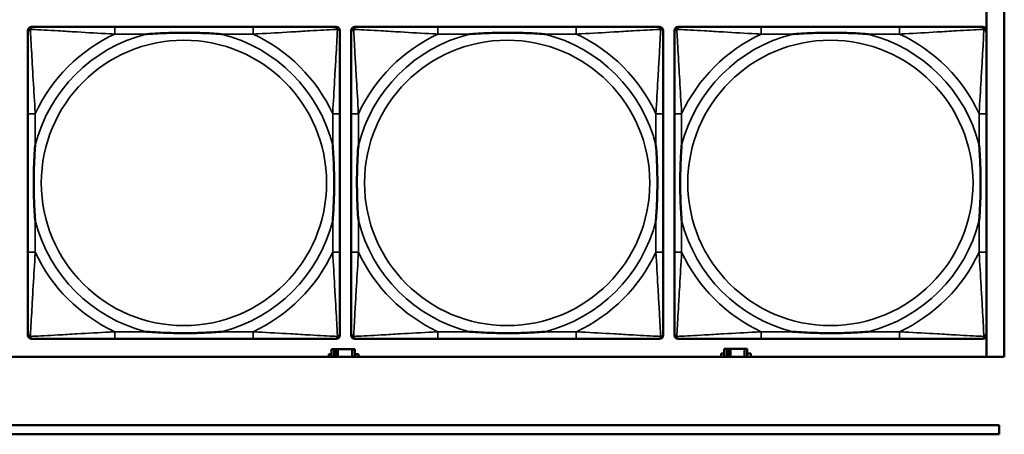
# Model space of a CAD drawing. Header units: inches. Extents: x 0.2 to 58.8, y 1.7 to 68.8.
# Tile 102 of 256: x 37.191 to 39.353, y 44.942 to 45.852. Entities that reach past the tile are written whole.
import ezdxf

# ---------------------------------------------------------------- set-up
doc = ezdxf.new("R2010")
doc.units = ezdxf.units.IN
doc.header["$MEASUREMENT"] = 0
doc.layers.add('Visible (ANSI)', color=7, linetype='Continuous', lineweight=50)
doc.layers.add('Visible Narrow (ANSI)', color=7, linetype='Continuous', lineweight=35)

msp = doc.modelspace()

# ---------------------------------------------------------------- linework, layer by layer
at = {"layer": 'Visible (ANSI)'}
for p, q in [((39.3535, 47.3163), (39.3535, 45.1116)), ((39.3144, 45.876), (39.3144, 45.1116)), ((37.2168, 45.8362), (37.2208, 45.8362)), ((37.7034, 45.8362), (37.3995, 45.8362)), ((37.8822, 45.8362), (37.8861, 45.8362)), ((37.9268, 45.8362), (37.9308, 45.8362)), ((38.4134, 45.8362), (38.1095, 45.8362)), ((38.5922, 45.8362), (38.5961, 45.8362)), ((38.6368, 45.8362), (38.6408, 45.8362)), ((39.1234, 45.8362), (38.8195, 45.8362)), ((39.3022, 45.8362), (39.3061, 45.8362)), ((37.2089, 45.159), (37.2089, 45.8283)), ((37.894, 45.8283), (37.894, 45.8244)), ((37.9189, 45.159), (37.9189, 45.8283)), ((38.604, 45.8283), (38.604, 45.8244)), ((38.6289, 45.159), (38.6289, 45.8283)), ((39.314, 45.8283), (39.314, 45.8244)), ((37.2089, 45.6457), (37.2089, 45.3417)), ((37.894, 45.3417), (37.894, 45.6457)), ((37.9189, 45.6457), (37.9189, 45.3417)), ((38.604, 45.3417), (38.604, 45.6457)), ((38.6289, 45.6457), (38.6289, 45.3417)), ((39.314, 45.3417), (39.314, 45.6457)), ((37.894, 45.163), (37.894, 45.159)), ((38.604, 45.163), (38.604, 45.159)), ((39.314, 45.163), (39.314, 45.159)), ((37.8861, 45.1512), (37.2168, 45.1512)), ((37.3995, 45.1512), (37.7034, 45.1512)), ((38.5961, 45.1512), (37.9268, 45.1512)), ((38.1095, 45.1512), (38.4134, 45.1512)), ((39.3061, 45.1512), (38.6368, 45.1512)), ((38.8195, 45.1512), (39.1234, 45.1512)), ((37.8694, 45.1116), (37.8694, 45.1178)), ((37.8694, 45.1178), (37.8759, 45.1178)), ((37.8817, 45.1283), (37.8759, 45.1283)), ((37.8759, 45.1283), (37.8759, 45.1116)), ((37.8817, 45.1283), (37.8857, 45.1283)), ((37.8817, 45.1116), (37.8817, 45.1283)), ((37.8857, 45.1116), (37.8857, 45.1283)), ((37.8857, 45.1283), (37.8898, 45.1283)), ((37.8898, 45.1283), (37.8898, 45.1116)), ((37.8898, 45.1283), (37.9211, 45.1283)), ((37.9211, 45.1283), (37.9211, 45.1116)), ((37.9269, 45.1283), (37.9211, 45.1283)), ((37.9269, 45.1116), (37.9269, 45.1283)), ((37.9269, 45.1178), (37.935, 45.1178)), ((37.935, 45.1178), (37.935, 45.1116)), ((38.7314, 45.1116), (38.7314, 45.1188)), ((38.7314, 45.1188), (38.7379, 45.1188)), ((38.7437, 45.1293), (38.7379, 45.1293)), ((38.7379, 45.1293), (38.7379, 45.1116)), ((38.7437, 45.1293), (38.7477, 45.1293)), ((38.7437, 45.1116), (38.7437, 45.1293)), ((38.7477, 45.1116), (38.7477, 45.1293)), ((38.7477, 45.1293), (38.7518, 45.1293)), ((38.7518, 45.1293), (38.7518, 45.1116)), ((38.7518, 45.1293), (38.7831, 45.1293)), ((38.7831, 45.1293), (38.7831, 45.1116)), ((38.7889, 45.1293), (38.7831, 45.1293)), ((38.7889, 45.1116), (38.7889, 45.1293)), ((38.7889, 45.1188), (38.797, 45.1188)), ((38.797, 45.1188), (38.797, 45.1116)), ((39.3535, 45.1116), (22.2594, 45.1116)), ((31.39, 44.9616), (39.342, 44.9616)), ((39.342, 44.9616), (39.342, 44.9416)), ((39.342, 44.9416), (31.39, 44.9416))]:
    msp.add_line(p, q, dxfattribs=at)
for centre, radius, start, end in [((37.2208, 45.8244), 0.0118, 90, 180), ((37.2168, 45.8283), 0.00787, 90, 180), ((37.8822, 45.8244), 0.0118, 0, 90), ((37.8861, 45.8283), 0.00787, 0, 90), ((37.9308, 45.8244), 0.0118, 90, 180), ((37.9268, 45.8283), 0.00787, 90, 180), ((38.5922, 45.8244), 0.0118, 0, 90), ((38.5961, 45.8283), 0.00787, 0, 90), ((38.6408, 45.8244), 0.0118, 90, 180), ((38.6368, 45.8283), 0.00787, 90, 180), ((39.3022, 45.8244), 0.0118, 0, 90), ((39.3061, 45.8283), 0.00787, 0, 90), ((37.2208, 45.163), 0.0118, 180, 270), ((37.2168, 45.159), 0.00787, 180, 270), ((37.8822, 45.163), 0.0118, 270, 360), ((37.8861, 45.159), 0.00787, 270, 0), ((37.9308, 45.163), 0.0118, 180, 270), ((37.9268, 45.159), 0.00787, 180, 270), ((38.5922, 45.163), 0.0118, 270, 360), ((38.5961, 45.159), 0.00787, 270, 0), ((38.6408, 45.163), 0.0118, 180, 270), ((38.6368, 45.159), 0.00787, 180, 270), ((39.3022, 45.163), 0.0118, 270, 360), ((39.3061, 45.159), 0.00787, 270, 0)]:
    msp.add_arc(centre, radius, start, end, dxfattribs=at)
for points, knots in [([(37.3995, 45.8362), (37.3959, 45.8362), (37.3923, 45.8362), (37.3887, 45.8362), (37.3555, 45.8362), (37.3218, 45.8362), (37.291, 45.8362), (37.264, 45.8362), (37.2385, 45.8362), (37.225, 45.8362), (37.2234, 45.8362), (37.222, 45.8362), (37.2208, 45.8362)], [0, 0, 0, 0, 0.0272471, 0.0272471, 0.0272471, 0.2790553, 0.2790553, 0.2790553, 0.4988354, 0.4988354, 0.4988354, 0.5252205, 0.5252205, 0.5252205, 0.5252205]), ([(37.8822, 45.8362), (37.8673, 45.8362), (37.8257, 45.8362), (37.785, 45.8362), (37.7585, 45.8362), (37.7306, 45.8362), (37.7034, 45.8362)], [-0.5252205, -0.5252205, -0.5252205, -0.5252205, -0.20743, -0.20743, -0.20743, 0, 0, 0, 0]), ([(38.1095, 45.8362), (38.1059, 45.8362), (38.1023, 45.8362), (38.0987, 45.8362), (38.0655, 45.8362), (38.0318, 45.8362), (38.001, 45.8362), (37.974, 45.8362), (37.9485, 45.8362), (37.935, 45.8362), (37.9334, 45.8362), (37.932, 45.8362), (37.9308, 45.8362)], [0, 0, 0, 0, 0.0272471, 0.0272471, 0.0272471, 0.2790553, 0.2790553, 0.2790553, 0.4988354, 0.4988354, 0.4988354, 0.5252205, 0.5252205, 0.5252205, 0.5252205]), ([(38.5922, 45.8362), (38.5773, 45.8362), (38.5357, 45.8362), (38.495, 45.8362), (38.4685, 45.8362), (38.4406, 45.8362), (38.4134, 45.8362)], [-0.5252205, -0.5252205, -0.5252205, -0.5252205, -0.20743, -0.20743, -0.20743, 0, 0, 0, 0]), ([(38.8195, 45.8362), (38.8159, 45.8362), (38.8123, 45.8362), (38.8087, 45.8362), (38.7755, 45.8362), (38.7418, 45.8362), (38.711, 45.8362), (38.684, 45.8362), (38.6585, 45.8362), (38.645, 45.8362), (38.6434, 45.8362), (38.642, 45.8362), (38.6408, 45.8362)], [0, 0, 0, 0, 0.0272471, 0.0272471, 0.0272471, 0.2790553, 0.2790553, 0.2790553, 0.4988354, 0.4988354, 0.4988354, 0.5252205, 0.5252205, 0.5252205, 0.5252205]), ([(39.3022, 45.8362), (39.2873, 45.8362), (39.2457, 45.8362), (39.205, 45.8362), (39.1785, 45.8362), (39.1506, 45.8362), (39.1234, 45.8362)], [-0.5252205, -0.5252205, -0.5252205, -0.5252205, -0.20743, -0.20743, -0.20743, 0, 0, 0, 0]), ([(37.2089, 45.8244), (37.2089, 45.8095), (37.2089, 45.7679), (37.2089, 45.7273), (37.2089, 45.7007), (37.2089, 45.6729), (37.2089, 45.6457)], [-0.5252205, -0.5252205, -0.5252205, -0.5252205, -0.20743, -0.20743, -0.20743, 0, 0, 0, 0]), ([(37.4687, 45.8205), (37.4692, 45.8205), (37.4696, 45.8205), (37.4861, 45.8218), (37.5022, 45.8226), (37.5251, 45.8233), (37.5318, 45.8235), (37.541, 45.8236), (37.5435, 45.8236), (37.5475, 45.8236), (37.5491, 45.8236), (37.5523, 45.8236), (37.5538, 45.8236), (37.5574, 45.8236), (37.5594, 45.8236), (37.5656, 45.8236), (37.5697, 45.8235), (37.5795, 45.8233), (37.5851, 45.8231), (37.6048, 45.8224), (37.6189, 45.8216), (37.6333, 45.8205), (37.6338, 45.8205), (37.6342, 45.8205)], [-0.416114, -0.416114, -0.416114, -0.416114, -0.4127691, -0.4127691, -0.2896446, -0.2896446, -0.2388934, -0.2388934, -0.2201881, -0.2201881, -0.2080204, -0.2080204, -0.196499, -0.196499, -0.1809939, -0.1809939, -0.149741, -0.149741, -0.1073162, -0.1073162, 0, 0, 0.0033356, 0.0033356, 0.0033356, 0.0033356]), ([(37.894, 45.6457), (37.894, 45.6492), (37.894, 45.6528), (37.894, 45.6564), (37.894, 45.6896), (37.894, 45.7233), (37.894, 45.7542), (37.894, 45.7811), (37.894, 45.8067), (37.894, 45.8201), (37.894, 45.8217), (37.894, 45.8232), (37.894, 45.8244)], [0, 0, 0, 0, 0.0272471, 0.0272471, 0.0272471, 0.2790553, 0.2790553, 0.2790553, 0.4988354, 0.4988354, 0.4988354, 0.5252205, 0.5252205, 0.5252205, 0.5252205]), ([(37.9189, 45.8244), (37.9189, 45.8095), (37.9189, 45.7679), (37.9189, 45.7273), (37.9189, 45.7007), (37.9189, 45.6729), (37.9189, 45.6457)], [-0.5252205, -0.5252205, -0.5252205, -0.5252205, -0.20743, -0.20743, -0.20743, 0, 0, 0, 0]), ([(38.1787, 45.8205), (38.1792, 45.8205), (38.1796, 45.8205), (38.1961, 45.8218), (38.2122, 45.8226), (38.2351, 45.8233), (38.2418, 45.8235), (38.251, 45.8236), (38.2535, 45.8236), (38.2575, 45.8236), (38.2591, 45.8236), (38.2623, 45.8236), (38.2638, 45.8236), (38.2674, 45.8236), (38.2694, 45.8236), (38.2756, 45.8236), (38.2797, 45.8235), (38.2895, 45.8233), (38.2951, 45.8231), (38.3148, 45.8224), (38.3289, 45.8216), (38.3433, 45.8205), (38.3438, 45.8205), (38.3442, 45.8205)], [-0.416114, -0.416114, -0.416114, -0.416114, -0.4127691, -0.4127691, -0.2896446, -0.2896446, -0.2388934, -0.2388934, -0.2201881, -0.2201881, -0.2080204, -0.2080204, -0.196499, -0.196499, -0.1809939, -0.1809939, -0.149741, -0.149741, -0.1073162, -0.1073162, 0, 0, 0.0033356, 0.0033356, 0.0033356, 0.0033356]), ([(38.604, 45.6457), (38.604, 45.6492), (38.604, 45.6528), (38.604, 45.6564), (38.604, 45.6896), (38.604, 45.7233), (38.604, 45.7542), (38.604, 45.7811), (38.604, 45.8067), (38.604, 45.8201), (38.604, 45.8217), (38.604, 45.8232), (38.604, 45.8244)], [0, 0, 0, 0, 0.0272471, 0.0272471, 0.0272471, 0.2790553, 0.2790553, 0.2790553, 0.4988354, 0.4988354, 0.4988354, 0.5252205, 0.5252205, 0.5252205, 0.5252205]), ([(38.6289, 45.8244), (38.6289, 45.8095), (38.6289, 45.7679), (38.6289, 45.7273), (38.6289, 45.7007), (38.6289, 45.6729), (38.6289, 45.6457)], [-0.5252205, -0.5252205, -0.5252205, -0.5252205, -0.20743, -0.20743, -0.20743, 0, 0, 0, 0]), ([(38.8887, 45.8205), (38.8892, 45.8205), (38.8896, 45.8205), (38.9061, 45.8218), (38.9222, 45.8226), (38.9451, 45.8233), (38.9518, 45.8235), (38.961, 45.8236), (38.9635, 45.8236), (38.9675, 45.8236), (38.9691, 45.8236), (38.9723, 45.8236), (38.9738, 45.8236), (38.9774, 45.8236), (38.9794, 45.8236), (38.9856, 45.8236), (38.9897, 45.8235), (38.9995, 45.8233), (39.0051, 45.8231), (39.0248, 45.8224), (39.0389, 45.8216), (39.0533, 45.8205), (39.0538, 45.8205), (39.0542, 45.8205)], [-0.416114, -0.416114, -0.416114, -0.416114, -0.4127691, -0.4127691, -0.2896446, -0.2896446, -0.2388934, -0.2388934, -0.2201881, -0.2201881, -0.2080204, -0.2080204, -0.196499, -0.196499, -0.1809939, -0.1809939, -0.149741, -0.149741, -0.1073162, -0.1073162, 0, 0, 0.0033356, 0.0033356, 0.0033356, 0.0033356]), ([(39.314, 45.6457), (39.314, 45.6492), (39.314, 45.6528), (39.314, 45.6564), (39.314, 45.6896), (39.314, 45.7233), (39.314, 45.7542), (39.314, 45.7811), (39.314, 45.8067), (39.314, 45.8201), (39.314, 45.8217), (39.314, 45.8232), (39.314, 45.8244)], [0, 0, 0, 0, 0.0272471, 0.0272471, 0.0272471, 0.2790553, 0.2790553, 0.2790553, 0.4988354, 0.4988354, 0.4988354, 0.5252205, 0.5252205, 0.5252205, 0.5252205]), ([(37.2247, 45.411), (37.2247, 45.4114), (37.2246, 45.4118), (37.2234, 45.4283), (37.2225, 45.4444), (37.2218, 45.4673), (37.2217, 45.474), (37.2216, 45.4832), (37.2215, 45.4857), (37.2215, 45.4898), (37.2215, 45.4914), (37.2215, 45.4945), (37.2215, 45.496), (37.2215, 45.4996), (37.2215, 45.5016), (37.2216, 45.5078), (37.2217, 45.512), (37.2219, 45.5217), (37.222, 45.5273), (37.2227, 45.5471), (37.2235, 45.5611), (37.2246, 45.5756), (37.2247, 45.576), (37.2247, 45.5764)], [-0.416114, -0.416114, -0.416114, -0.416114, -0.4127691, -0.4127691, -0.2896446, -0.2896446, -0.2388934, -0.2388934, -0.2201881, -0.2201881, -0.2080204, -0.2080204, -0.196499, -0.196499, -0.1809939, -0.1809939, -0.149741, -0.149741, -0.1073162, -0.1073162, 0, 0, 0.0033356, 0.0033356, 0.0033356, 0.0033356]), ([(37.8782, 45.5764), (37.8783, 45.576), (37.8783, 45.5756), (37.8795, 45.5591), (37.8804, 45.543), (37.8811, 45.5201), (37.8813, 45.5134), (37.8814, 45.5042), (37.8814, 45.5017), (37.8814, 45.4976), (37.8814, 45.496), (37.8814, 45.4929), (37.8814, 45.4914), (37.8814, 45.4878), (37.8814, 45.4857), (37.8813, 45.4796), (37.8813, 45.4754), (37.8811, 45.4657), (37.8809, 45.4601), (37.8802, 45.4403), (37.8794, 45.4263), (37.8783, 45.4118), (37.8783, 45.4114), (37.8782, 45.411)], [-0.416114, -0.416114, -0.416114, -0.416114, -0.4127691, -0.4127691, -0.2896446, -0.2896446, -0.2388934, -0.2388934, -0.2201881, -0.2201881, -0.2080204, -0.2080204, -0.196499, -0.196499, -0.1809939, -0.1809939, -0.149741, -0.149741, -0.1073162, -0.1073162, 0, 0, 0.0033356, 0.0033356, 0.0033356, 0.0033356]), ([(37.9347, 45.411), (37.9347, 45.4114), (37.9346, 45.4118), (37.9334, 45.4283), (37.9325, 45.4444), (37.9318, 45.4673), (37.9317, 45.474), (37.9316, 45.4832), (37.9315, 45.4857), (37.9315, 45.4898), (37.9315, 45.4914), (37.9315, 45.4945), (37.9315, 45.496), (37.9315, 45.4996), (37.9315, 45.5016), (37.9316, 45.5078), (37.9317, 45.512), (37.9319, 45.5217), (37.932, 45.5273), (37.9327, 45.5471), (37.9335, 45.5611), (37.9346, 45.5756), (37.9347, 45.576), (37.9347, 45.5764)], [-0.416114, -0.416114, -0.416114, -0.416114, -0.4127691, -0.4127691, -0.2896446, -0.2896446, -0.2388934, -0.2388934, -0.2201881, -0.2201881, -0.2080204, -0.2080204, -0.196499, -0.196499, -0.1809939, -0.1809939, -0.149741, -0.149741, -0.1073162, -0.1073162, 0, 0, 0.0033356, 0.0033356, 0.0033356, 0.0033356]), ([(38.5882, 45.5764), (38.5883, 45.576), (38.5883, 45.5756), (38.5895, 45.5591), (38.5904, 45.543), (38.5911, 45.5201), (38.5913, 45.5134), (38.5914, 45.5042), (38.5914, 45.5017), (38.5914, 45.4976), (38.5914, 45.496), (38.5914, 45.4929), (38.5914, 45.4914), (38.5914, 45.4878), (38.5914, 45.4857), (38.5913, 45.4796), (38.5913, 45.4754), (38.5911, 45.4657), (38.5909, 45.4601), (38.5902, 45.4403), (38.5894, 45.4263), (38.5883, 45.4118), (38.5883, 45.4114), (38.5882, 45.411)], [-0.416114, -0.416114, -0.416114, -0.416114, -0.4127691, -0.4127691, -0.2896446, -0.2896446, -0.2388934, -0.2388934, -0.2201881, -0.2201881, -0.2080204, -0.2080204, -0.196499, -0.196499, -0.1809939, -0.1809939, -0.149741, -0.149741, -0.1073162, -0.1073162, 0, 0, 0.0033356, 0.0033356, 0.0033356, 0.0033356]), ([(38.6447, 45.411), (38.6447, 45.4114), (38.6446, 45.4118), (38.6434, 45.4283), (38.6425, 45.4444), (38.6418, 45.4673), (38.6417, 45.474), (38.6416, 45.4832), (38.6415, 45.4857), (38.6415, 45.4898), (38.6415, 45.4914), (38.6415, 45.4945), (38.6415, 45.496), (38.6415, 45.4996), (38.6415, 45.5016), (38.6416, 45.5078), (38.6417, 45.512), (38.6419, 45.5217), (38.642, 45.5273), (38.6427, 45.5471), (38.6435, 45.5611), (38.6446, 45.5756), (38.6447, 45.576), (38.6447, 45.5764)], [-0.416114, -0.416114, -0.416114, -0.416114, -0.4127691, -0.4127691, -0.2896446, -0.2896446, -0.2388934, -0.2388934, -0.2201881, -0.2201881, -0.2080204, -0.2080204, -0.196499, -0.196499, -0.1809939, -0.1809939, -0.149741, -0.149741, -0.1073162, -0.1073162, 0, 0, 0.0033356, 0.0033356, 0.0033356, 0.0033356]), ([(39.2982, 45.5764), (39.2983, 45.576), (39.2983, 45.5756), (39.2995, 45.5591), (39.3004, 45.543), (39.3011, 45.5201), (39.3013, 45.5134), (39.3014, 45.5042), (39.3014, 45.5017), (39.3014, 45.4976), (39.3014, 45.496), (39.3014, 45.4929), (39.3014, 45.4914), (39.3014, 45.4878), (39.3014, 45.4857), (39.3013, 45.4796), (39.3013, 45.4754), (39.3011, 45.4657), (39.3009, 45.4601), (39.3002, 45.4403), (39.2994, 45.4263), (39.2983, 45.4118), (39.2983, 45.4114), (39.2982, 45.411)], [-0.416114, -0.416114, -0.416114, -0.416114, -0.4127691, -0.4127691, -0.2896446, -0.2896446, -0.2388934, -0.2388934, -0.2201881, -0.2201881, -0.2080204, -0.2080204, -0.196499, -0.196499, -0.1809939, -0.1809939, -0.149741, -0.149741, -0.1073162, -0.1073162, 0, 0, 0.0033356, 0.0033356, 0.0033356, 0.0033356]), ([(37.2089, 45.3417), (37.2089, 45.3145), (37.2089, 45.2867), (37.2089, 45.2601), (37.2089, 45.2195), (37.2089, 45.1779), (37.2089, 45.163)], [3.9382945, 3.9382945, 3.9382945, 3.9382945, 4.1457245, 4.1457245, 4.1457245, 4.463515, 4.463515, 4.463515, 4.463515]), ([(37.894, 45.163), (37.894, 45.1779), (37.894, 45.2195), (37.894, 45.2601), (37.894, 45.2867), (37.894, 45.3145), (37.894, 45.3417)], [-0.5252205, -0.5252205, -0.5252205, -0.5252205, -0.20743, -0.20743, -0.20743, 0, 0, 0, 0]), ([(37.9189, 45.3417), (37.9189, 45.3145), (37.9189, 45.2867), (37.9189, 45.2601), (37.9189, 45.2195), (37.9189, 45.1779), (37.9189, 45.163)], [3.9382945, 3.9382945, 3.9382945, 3.9382945, 4.1457245, 4.1457245, 4.1457245, 4.463515, 4.463515, 4.463515, 4.463515]), ([(38.604, 45.163), (38.604, 45.1779), (38.604, 45.2195), (38.604, 45.2601), (38.604, 45.2867), (38.604, 45.3145), (38.604, 45.3417)], [-0.5252205, -0.5252205, -0.5252205, -0.5252205, -0.20743, -0.20743, -0.20743, 0, 0, 0, 0]), ([(38.6289, 45.3417), (38.6289, 45.3145), (38.6289, 45.2867), (38.6289, 45.2601), (38.6289, 45.2195), (38.6289, 45.1779), (38.6289, 45.163)], [3.9382945, 3.9382945, 3.9382945, 3.9382945, 4.1457245, 4.1457245, 4.1457245, 4.463515, 4.463515, 4.463515, 4.463515]), ([(39.314, 45.163), (39.314, 45.1779), (39.314, 45.2195), (39.314, 45.2601), (39.314, 45.2867), (39.314, 45.3145), (39.314, 45.3417)], [-0.5252205, -0.5252205, -0.5252205, -0.5252205, -0.20743, -0.20743, -0.20743, 0, 0, 0, 0]), ([(37.6342, 45.1669), (37.6338, 45.1669), (37.6333, 45.1669), (37.6189, 45.1658), (37.6048, 45.165), (37.5851, 45.1643), (37.5795, 45.1641), (37.5697, 45.1639), (37.5656, 45.1638), (37.5594, 45.1638), (37.5574, 45.1638), (37.5538, 45.1638), (37.5523, 45.1638), (37.5491, 45.1638), (37.5475, 45.1638), (37.5435, 45.1638), (37.541, 45.1638), (37.5318, 45.1639), (37.5251, 45.1641), (37.5022, 45.1648), (37.4861, 45.1656), (37.4696, 45.1669), (37.4692, 45.1669), (37.4687, 45.1669)], [-0.4149464, -0.4149464, -0.4149464, -0.4149464, -0.41162, -0.41162, -0.3046026, -0.3046026, -0.2622958, -0.2622958, -0.23113, -0.23113, -0.215668, -0.215668, -0.2041787, -0.2041787, -0.1920448, -0.1920448, -0.1733916, -0.1733916, -0.1227817, -0.1227817, 0, 0, 0.0033356, 0.0033356, 0.0033356, 0.0033356]), ([(38.3442, 45.1669), (38.3438, 45.1669), (38.3433, 45.1669), (38.3289, 45.1658), (38.3148, 45.165), (38.2951, 45.1643), (38.2895, 45.1641), (38.2797, 45.1639), (38.2756, 45.1638), (38.2694, 45.1638), (38.2674, 45.1638), (38.2638, 45.1638), (38.2623, 45.1638), (38.2591, 45.1638), (38.2575, 45.1638), (38.2535, 45.1638), (38.251, 45.1638), (38.2418, 45.1639), (38.2351, 45.1641), (38.2122, 45.1648), (38.1961, 45.1656), (38.1796, 45.1669), (38.1792, 45.1669), (38.1787, 45.1669)], [-0.4149464, -0.4149464, -0.4149464, -0.4149464, -0.41162, -0.41162, -0.3046026, -0.3046026, -0.2622958, -0.2622958, -0.23113, -0.23113, -0.215668, -0.215668, -0.2041787, -0.2041787, -0.1920448, -0.1920448, -0.1733916, -0.1733916, -0.1227817, -0.1227817, 0, 0, 0.0033356, 0.0033356, 0.0033356, 0.0033356]), ([(39.0542, 45.1669), (39.0538, 45.1669), (39.0533, 45.1669), (39.0389, 45.1658), (39.0248, 45.165), (39.0051, 45.1643), (38.9995, 45.1641), (38.9897, 45.1639), (38.9856, 45.1638), (38.9794, 45.1638), (38.9774, 45.1638), (38.9738, 45.1638), (38.9723, 45.1638), (38.9691, 45.1638), (38.9675, 45.1638), (38.9635, 45.1638), (38.961, 45.1638), (38.9518, 45.1639), (38.9451, 45.1641), (38.9222, 45.1648), (38.9061, 45.1656), (38.8896, 45.1669), (38.8892, 45.1669), (38.8887, 45.1669)], [-0.4149464, -0.4149464, -0.4149464, -0.4149464, -0.41162, -0.41162, -0.3046026, -0.3046026, -0.2622958, -0.2622958, -0.23113, -0.23113, -0.215668, -0.215668, -0.2041787, -0.2041787, -0.1920448, -0.1920448, -0.1733916, -0.1733916, -0.1227817, -0.1227817, 0, 0, 0.0033356, 0.0033356, 0.0033356, 0.0033356]), ([(37.2208, 45.1512), (37.2356, 45.1512), (37.2772, 45.1512), (37.3179, 45.1512), (37.3444, 45.1512), (37.3723, 45.1512), (37.3995, 45.1512)], [-0.5252205, -0.5252205, -0.5252205, -0.5252205, -0.20743, -0.20743, -0.20743, 0, 0, 0, 0]), ([(37.7034, 45.1512), (37.7306, 45.1512), (37.7585, 45.1512), (37.785, 45.1512), (37.8257, 45.1512), (37.8673, 45.1512), (37.8822, 45.1512)], [3.9382945, 3.9382945, 3.9382945, 3.9382945, 4.1457245, 4.1457245, 4.1457245, 4.463515, 4.463515, 4.463515, 4.463515]), ([(37.9308, 45.1512), (37.9456, 45.1512), (37.9872, 45.1512), (38.0279, 45.1512), (38.0544, 45.1512), (38.0823, 45.1512), (38.1095, 45.1512)], [-0.5252205, -0.5252205, -0.5252205, -0.5252205, -0.20743, -0.20743, -0.20743, 0, 0, 0, 0]), ([(38.4134, 45.1512), (38.4406, 45.1512), (38.4685, 45.1512), (38.495, 45.1512), (38.5357, 45.1512), (38.5773, 45.1512), (38.5922, 45.1512)], [3.9382945, 3.9382945, 3.9382945, 3.9382945, 4.1457245, 4.1457245, 4.1457245, 4.463515, 4.463515, 4.463515, 4.463515]), ([(38.6408, 45.1512), (38.6556, 45.1512), (38.6972, 45.1512), (38.7379, 45.1512), (38.7644, 45.1512), (38.7923, 45.1512), (38.8195, 45.1512)], [-0.5252205, -0.5252205, -0.5252205, -0.5252205, -0.20743, -0.20743, -0.20743, 0, 0, 0, 0]), ([(39.1234, 45.1512), (39.1506, 45.1512), (39.1785, 45.1512), (39.205, 45.1512), (39.2457, 45.1512), (39.2873, 45.1512), (39.3022, 45.1512)], [3.9382945, 3.9382945, 3.9382945, 3.9382945, 4.1457245, 4.1457245, 4.1457245, 4.463515, 4.463515, 4.463515, 4.463515])]:
    msp.add_open_spline(points, degree=3, knots=knots, dxfattribs=at)
at = {"layer": 'Visible Narrow (ANSI)'}
for p, q in [((37.3995, 45.8362), (37.3995, 45.8205)), ((37.7034, 45.8362), (37.7034, 45.8205)), ((38.1095, 45.8362), (38.1095, 45.8205)), ((38.4134, 45.8362), (38.4134, 45.8205)), ((38.8195, 45.8362), (38.8195, 45.8205)), ((39.1234, 45.8362), (39.1234, 45.8205)), ((37.3995, 45.8205), (37.4687, 45.8205)), ((37.6342, 45.8205), (37.7034, 45.8205)), ((38.1095, 45.8205), (38.1787, 45.8205)), ((38.3442, 45.8205), (38.4134, 45.8205)), ((38.8195, 45.8205), (38.8887, 45.8205)), ((39.0542, 45.8205), (39.1234, 45.8205)), ((37.2247, 45.6457), (37.2089, 45.6457)), ((37.2247, 45.5764), (37.2247, 45.6457)), ((37.894, 45.6457), (37.8782, 45.6457)), ((37.8782, 45.6457), (37.8782, 45.5764)), ((37.9347, 45.6457), (37.9189, 45.6457)), ((37.9347, 45.5764), (37.9347, 45.6457)), ((38.604, 45.6457), (38.5882, 45.6457)), ((38.5882, 45.6457), (38.5882, 45.5764)), ((38.6447, 45.6457), (38.6289, 45.6457)), ((38.6447, 45.5764), (38.6447, 45.6457)), ((39.314, 45.6457), (39.2982, 45.6457)), ((39.2982, 45.6457), (39.2982, 45.5764)), ((37.2247, 45.3417), (37.2247, 45.411)), ((37.8782, 45.411), (37.8782, 45.3417)), ((37.9347, 45.3417), (37.9347, 45.411)), ((38.5882, 45.411), (38.5882, 45.3417)), ((38.6447, 45.3417), (38.6447, 45.411)), ((39.2982, 45.411), (39.2982, 45.3417)), ((37.2247, 45.3417), (37.2089, 45.3417)), ((37.894, 45.3417), (37.8782, 45.3417)), ((37.9347, 45.3417), (37.9189, 45.3417)), ((38.604, 45.3417), (38.5882, 45.3417)), ((38.6447, 45.3417), (38.6289, 45.3417)), ((39.314, 45.3417), (39.2982, 45.3417)), ((37.3995, 45.1669), (37.3995, 45.1512)), ((37.4687, 45.1669), (37.3995, 45.1669)), ((37.7034, 45.1669), (37.6342, 45.1669)), ((37.7034, 45.1669), (37.7034, 45.1512)), ((38.1095, 45.1669), (38.1095, 45.1512)), ((38.1787, 45.1669), (38.1095, 45.1669)), ((38.4134, 45.1669), (38.3442, 45.1669)), ((38.4134, 45.1669), (38.4134, 45.1512)), ((38.8195, 45.1669), (38.8195, 45.1512)), ((38.8887, 45.1669), (38.8195, 45.1669)), ((39.1234, 45.1669), (39.0542, 45.1669)), ((39.1234, 45.1669), (39.1234, 45.1512))]:
    msp.add_line(p, q, dxfattribs=at)
for centre in [(37.5515, 45.4937), (38.2615, 45.4937), (38.9715, 45.4937)]:
    msp.add_circle(centre, 0.3133, dxfattribs=at)
for centre, radius, start, end in [((37.5515, 45.4937), 0.3371, 104.2103, 165.7897), ((37.5515, 45.4937), 0.3604, 114.9407, 155.0593), ((37.5515, 45.4937), 0.3371, 14.2103, 75.7897), ((37.5515, 45.4937), 0.3604, 24.9407, 65.0593), ((38.2615, 45.4937), 0.3371, 104.2103, 165.7897), ((38.2615, 45.4937), 0.3604, 114.9407, 155.0593), ((38.2615, 45.4937), 0.3371, 14.2103, 75.7897), ((38.2615, 45.4937), 0.3604, 24.9407, 65.0593), ((38.9715, 45.4937), 0.3371, 104.2103, 165.7897), ((38.9715, 45.4937), 0.3604, 114.9407, 155.0593), ((38.9715, 45.4937), 0.3371, 14.2103, 75.7897), ((38.9715, 45.4937), 0.3604, 24.9407, 65.0593), ((37.5515, 45.4937), 0.3371, 194.2103, 255.7897), ((37.5515, 45.4937), 0.3371, 284.2103, 345.7897), ((38.2615, 45.4937), 0.3371, 194.2103, 255.7897), ((38.2615, 45.4937), 0.3371, 284.2103, 345.7897), ((38.9715, 45.4937), 0.3371, 194.2103, 255.7897), ((38.9715, 45.4937), 0.3371, 284.2103, 345.7897), ((37.5515, 45.4937), 0.3604, 204.9407, 245.0593), ((37.5515, 45.4937), 0.3604, 294.9407, 335.0593), ((38.2615, 45.4937), 0.3604, 204.9407, 245.0593), ((38.2615, 45.4937), 0.3604, 294.9407, 335.0593), ((38.9715, 45.4937), 0.3604, 204.9407, 245.0593), ((38.9715, 45.4937), 0.3604, 294.9407, 335.0593)]:
    msp.add_arc(centre, radius, start, end, dxfattribs=at)
for points, knots in [([(37.2089, 45.8244), (37.2089, 45.825), (37.209, 45.8256), (37.2093, 45.8266), (37.2094, 45.827), (37.2098, 45.8277), (37.2099, 45.8279), (37.2102, 45.8283), (37.2103, 45.8284), (37.2106, 45.8288), (37.2109, 45.8291), (37.2116, 45.8297), (37.2121, 45.83), (37.2131, 45.8305), (37.2136, 45.8308), (37.2142, 45.8309)], [-0.02627331, -0.02627331, -0.02627331, -0.02627331, -0.02158775, -0.02158775, -0.01736415, -0.01736415, -0.0147244, -0.0147244, -0.01307456, -0.01307456, -0.00977487, -0.00977487, -0.00449537, -0.00449537, 0.00012419, 0.00012419, 0.00012419, 0.00012419]), ([(37.2142, 45.8309), (37.2144, 45.8315), (37.2146, 45.8321), (37.2152, 45.8331), (37.2155, 45.8336), (37.2161, 45.8343), (37.2164, 45.8346), (37.2168, 45.8349), (37.2169, 45.835), (37.2173, 45.8353), (37.2175, 45.8354), (37.2182, 45.8357), (37.2186, 45.8359), (37.2196, 45.8361), (37.2201, 45.8362), (37.2208, 45.8362)], [-0.00012419, -0.00012419, -0.00012419, -0.00012419, 0.00449537, 0.00449537, 0.00977487, 0.00977487, 0.01307456, 0.01307456, 0.0147244, 0.0147244, 0.01736415, 0.01736415, 0.02158775, 0.02158775, 0.02627331, 0.02627331, 0.02627331, 0.02627331]), ([(37.2247, 45.6457), (37.2245, 45.6494), (37.2243, 45.6532), (37.2228, 45.6805), (37.2213, 45.7047), (37.2191, 45.7426), (37.2183, 45.7566), (37.2163, 45.7918), (37.2152, 45.812), (37.2144, 45.8274), (37.2143, 45.8292), (37.2142, 45.8309)], [0, 0, 0, 0, 0.0278591, 0.0278591, 0.201273, 0.201273, 0.3066357, 0.3066357, 0.475216, 0.475216, 0.5007189, 0.5007189, 0.5007189, 0.5007189]), ([(37.2142, 45.8309), (37.2159, 45.8308), (37.2178, 45.8307), (37.2332, 45.8299), (37.2533, 45.8288), (37.2885, 45.8269), (37.3026, 45.826), (37.3404, 45.8238), (37.3646, 45.8224), (37.392, 45.8209), (37.3958, 45.8207), (37.3995, 45.8205)], [-0.5007189, -0.5007189, -0.5007189, -0.5007189, -0.475216, -0.475216, -0.3066357, -0.3066357, -0.201273, -0.201273, -0.0278591, -0.0278591, 0, 0, 0, 0]), ([(37.7034, 45.8205), (37.7072, 45.8207), (37.7109, 45.8209), (37.7383, 45.8224), (37.7625, 45.8238), (37.8003, 45.826), (37.8144, 45.8269), (37.8496, 45.8288), (37.8697, 45.8299), (37.8852, 45.8307), (37.887, 45.8308), (37.8887, 45.8309)], [0, 0, 0, 0, 0.0278591, 0.0278591, 0.201273, 0.201273, 0.3066357, 0.3066357, 0.475216, 0.475216, 0.5007189, 0.5007189, 0.5007189, 0.5007189]), ([(37.8887, 45.8309), (37.8886, 45.8292), (37.8885, 45.8274), (37.8877, 45.812), (37.8866, 45.7918), (37.8846, 45.7566), (37.8838, 45.7426), (37.8816, 45.7047), (37.8802, 45.6805), (37.8786, 45.6532), (37.8784, 45.6494), (37.8782, 45.6457)], [-0.5007189, -0.5007189, -0.5007189, -0.5007189, -0.475216, -0.475216, -0.3066357, -0.3066357, -0.201273, -0.201273, -0.0278591, -0.0278591, 0, 0, 0, 0]), ([(37.8822, 45.8362), (37.8828, 45.8362), (37.8833, 45.8361), (37.8843, 45.8359), (37.8848, 45.8357), (37.8854, 45.8354), (37.8857, 45.8353), (37.886, 45.835), (37.8862, 45.8349), (37.8866, 45.8346), (37.8868, 45.8343), (37.8874, 45.8336), (37.8878, 45.8331), (37.8883, 45.8321), (37.8885, 45.8315), (37.8887, 45.8309)], [-0.02627331, -0.02627331, -0.02627331, -0.02627331, -0.02158775, -0.02158775, -0.01736415, -0.01736415, -0.0147244, -0.0147244, -0.01307456, -0.01307456, -0.00977487, -0.00977487, -0.00449537, -0.00449537, 0.00012419, 0.00012419, 0.00012419, 0.00012419]), ([(37.8887, 45.8309), (37.8893, 45.8308), (37.8898, 45.8305), (37.8909, 45.83), (37.8914, 45.8297), (37.8921, 45.8291), (37.8923, 45.8288), (37.8927, 45.8284), (37.8928, 45.8283), (37.893, 45.8279), (37.8932, 45.8277), (37.8935, 45.827), (37.8937, 45.8266), (37.8939, 45.8256), (37.894, 45.825), (37.894, 45.8244)], [-0.00012419, -0.00012419, -0.00012419, -0.00012419, 0.00449537, 0.00449537, 0.00977487, 0.00977487, 0.01307456, 0.01307456, 0.0147244, 0.0147244, 0.01736415, 0.01736415, 0.02158775, 0.02158775, 0.02627331, 0.02627331, 0.02627331, 0.02627331]), ([(37.9189, 45.8244), (37.9189, 45.825), (37.919, 45.8256), (37.9193, 45.8266), (37.9194, 45.827), (37.9198, 45.8277), (37.9199, 45.8279), (37.9202, 45.8283), (37.9203, 45.8284), (37.9206, 45.8288), (37.9209, 45.8291), (37.9216, 45.8297), (37.9221, 45.83), (37.9231, 45.8305), (37.9236, 45.8308), (37.9242, 45.8309)], [-0.02627331, -0.02627331, -0.02627331, -0.02627331, -0.02158775, -0.02158775, -0.01736415, -0.01736415, -0.0147244, -0.0147244, -0.01307456, -0.01307456, -0.00977487, -0.00977487, -0.00449537, -0.00449537, 0.00012419, 0.00012419, 0.00012419, 0.00012419]), ([(37.9242, 45.8309), (37.9244, 45.8315), (37.9246, 45.8321), (37.9252, 45.8331), (37.9255, 45.8336), (37.9261, 45.8343), (37.9264, 45.8346), (37.9268, 45.8349), (37.9269, 45.835), (37.9273, 45.8353), (37.9275, 45.8354), (37.9282, 45.8357), (37.9286, 45.8359), (37.9296, 45.8361), (37.9301, 45.8362), (37.9308, 45.8362)], [-0.00012419, -0.00012419, -0.00012419, -0.00012419, 0.00449537, 0.00449537, 0.00977487, 0.00977487, 0.01307456, 0.01307456, 0.0147244, 0.0147244, 0.01736415, 0.01736415, 0.02158775, 0.02158775, 0.02627331, 0.02627331, 0.02627331, 0.02627331]), ([(37.9347, 45.6457), (37.9345, 45.6494), (37.9343, 45.6532), (37.9328, 45.6805), (37.9313, 45.7047), (37.9291, 45.7426), (37.9283, 45.7566), (37.9263, 45.7918), (37.9252, 45.812), (37.9244, 45.8274), (37.9243, 45.8292), (37.9242, 45.8309)], [0, 0, 0, 0, 0.0278591, 0.0278591, 0.201273, 0.201273, 0.3066357, 0.3066357, 0.475216, 0.475216, 0.5007189, 0.5007189, 0.5007189, 0.5007189]), ([(37.9242, 45.8309), (37.9259, 45.8308), (37.9278, 45.8307), (37.9432, 45.8299), (37.9633, 45.8288), (37.9985, 45.8269), (38.0126, 45.826), (38.0504, 45.8238), (38.0746, 45.8224), (38.102, 45.8209), (38.1058, 45.8207), (38.1095, 45.8205)], [-0.5007189, -0.5007189, -0.5007189, -0.5007189, -0.475216, -0.475216, -0.3066357, -0.3066357, -0.201273, -0.201273, -0.0278591, -0.0278591, 0, 0, 0, 0]), ([(38.4134, 45.8205), (38.4172, 45.8207), (38.4209, 45.8209), (38.4483, 45.8224), (38.4725, 45.8238), (38.5103, 45.826), (38.5244, 45.8269), (38.5596, 45.8288), (38.5797, 45.8299), (38.5952, 45.8307), (38.597, 45.8308), (38.5987, 45.8309)], [0, 0, 0, 0, 0.0278591, 0.0278591, 0.201273, 0.201273, 0.3066357, 0.3066357, 0.475216, 0.475216, 0.5007189, 0.5007189, 0.5007189, 0.5007189]), ([(38.5987, 45.8309), (38.5986, 45.8292), (38.5985, 45.8274), (38.5977, 45.812), (38.5966, 45.7918), (38.5946, 45.7566), (38.5938, 45.7426), (38.5916, 45.7047), (38.5902, 45.6805), (38.5886, 45.6532), (38.5884, 45.6494), (38.5882, 45.6457)], [-0.5007189, -0.5007189, -0.5007189, -0.5007189, -0.475216, -0.475216, -0.3066357, -0.3066357, -0.201273, -0.201273, -0.0278591, -0.0278591, 0, 0, 0, 0]), ([(38.5922, 45.8362), (38.5928, 45.8362), (38.5933, 45.8361), (38.5943, 45.8359), (38.5948, 45.8357), (38.5954, 45.8354), (38.5957, 45.8353), (38.596, 45.835), (38.5962, 45.8349), (38.5966, 45.8346), (38.5968, 45.8343), (38.5974, 45.8336), (38.5978, 45.8331), (38.5983, 45.8321), (38.5985, 45.8315), (38.5987, 45.8309)], [-0.02627331, -0.02627331, -0.02627331, -0.02627331, -0.02158775, -0.02158775, -0.01736415, -0.01736415, -0.0147244, -0.0147244, -0.01307456, -0.01307456, -0.00977487, -0.00977487, -0.00449537, -0.00449537, 0.00012419, 0.00012419, 0.00012419, 0.00012419]), ([(38.5987, 45.8309), (38.5993, 45.8308), (38.5998, 45.8305), (38.6009, 45.83), (38.6014, 45.8297), (38.6021, 45.8291), (38.6023, 45.8288), (38.6027, 45.8284), (38.6028, 45.8283), (38.603, 45.8279), (38.6032, 45.8277), (38.6035, 45.827), (38.6037, 45.8266), (38.6039, 45.8256), (38.604, 45.825), (38.604, 45.8244)], [-0.00012419, -0.00012419, -0.00012419, -0.00012419, 0.00449537, 0.00449537, 0.00977487, 0.00977487, 0.01307456, 0.01307456, 0.0147244, 0.0147244, 0.01736415, 0.01736415, 0.02158775, 0.02158775, 0.02627331, 0.02627331, 0.02627331, 0.02627331]), ([(38.6289, 45.8244), (38.6289, 45.825), (38.629, 45.8256), (38.6293, 45.8266), (38.6294, 45.827), (38.6298, 45.8277), (38.6299, 45.8279), (38.6302, 45.8283), (38.6303, 45.8284), (38.6306, 45.8288), (38.6309, 45.8291), (38.6316, 45.8297), (38.6321, 45.83), (38.6331, 45.8305), (38.6336, 45.8308), (38.6342, 45.8309)], [-0.02627331, -0.02627331, -0.02627331, -0.02627331, -0.02158775, -0.02158775, -0.01736415, -0.01736415, -0.0147244, -0.0147244, -0.01307456, -0.01307456, -0.00977487, -0.00977487, -0.00449537, -0.00449537, 0.00012419, 0.00012419, 0.00012419, 0.00012419]), ([(38.6342, 45.8309), (38.6344, 45.8315), (38.6346, 45.8321), (38.6352, 45.8331), (38.6355, 45.8336), (38.6361, 45.8343), (38.6364, 45.8346), (38.6368, 45.8349), (38.6369, 45.835), (38.6373, 45.8353), (38.6375, 45.8354), (38.6382, 45.8357), (38.6386, 45.8359), (38.6396, 45.8361), (38.6401, 45.8362), (38.6408, 45.8362)], [-0.00012419, -0.00012419, -0.00012419, -0.00012419, 0.00449537, 0.00449537, 0.00977487, 0.00977487, 0.01307456, 0.01307456, 0.0147244, 0.0147244, 0.01736415, 0.01736415, 0.02158775, 0.02158775, 0.02627331, 0.02627331, 0.02627331, 0.02627331]), ([(38.6447, 45.6457), (38.6445, 45.6494), (38.6443, 45.6532), (38.6428, 45.6805), (38.6413, 45.7047), (38.6391, 45.7426), (38.6383, 45.7566), (38.6363, 45.7918), (38.6352, 45.812), (38.6344, 45.8274), (38.6343, 45.8292), (38.6342, 45.8309)], [0, 0, 0, 0, 0.0278591, 0.0278591, 0.201273, 0.201273, 0.3066357, 0.3066357, 0.475216, 0.475216, 0.5007189, 0.5007189, 0.5007189, 0.5007189]), ([(38.6342, 45.8309), (38.6359, 45.8308), (38.6378, 45.8307), (38.6532, 45.8299), (38.6733, 45.8288), (38.7085, 45.8269), (38.7226, 45.826), (38.7604, 45.8238), (38.7846, 45.8224), (38.812, 45.8209), (38.8158, 45.8207), (38.8195, 45.8205)], [-0.5007189, -0.5007189, -0.5007189, -0.5007189, -0.475216, -0.475216, -0.3066357, -0.3066357, -0.201273, -0.201273, -0.0278591, -0.0278591, 0, 0, 0, 0]), ([(39.1234, 45.8205), (39.1272, 45.8207), (39.1309, 45.8209), (39.1583, 45.8224), (39.1825, 45.8238), (39.2203, 45.826), (39.2344, 45.8269), (39.2696, 45.8288), (39.2897, 45.8299), (39.3052, 45.8307), (39.307, 45.8308), (39.3087, 45.8309)], [0, 0, 0, 0, 0.0278591, 0.0278591, 0.201273, 0.201273, 0.3066357, 0.3066357, 0.475216, 0.475216, 0.5007189, 0.5007189, 0.5007189, 0.5007189]), ([(39.3087, 45.8309), (39.3086, 45.8292), (39.3085, 45.8274), (39.3077, 45.812), (39.3066, 45.7918), (39.3046, 45.7566), (39.3038, 45.7426), (39.3016, 45.7047), (39.3002, 45.6805), (39.2986, 45.6532), (39.2984, 45.6494), (39.2982, 45.6457)], [-0.5007189, -0.5007189, -0.5007189, -0.5007189, -0.475216, -0.475216, -0.3066357, -0.3066357, -0.201273, -0.201273, -0.0278591, -0.0278591, 0, 0, 0, 0]), ([(39.3022, 45.8362), (39.3028, 45.8362), (39.3033, 45.8361), (39.3043, 45.8359), (39.3048, 45.8357), (39.3054, 45.8354), (39.3057, 45.8353), (39.306, 45.835), (39.3062, 45.8349), (39.3066, 45.8346), (39.3068, 45.8343), (39.3074, 45.8336), (39.3078, 45.8331), (39.3083, 45.8321), (39.3085, 45.8315), (39.3087, 45.8309)], [-0.02627331, -0.02627331, -0.02627331, -0.02627331, -0.02158775, -0.02158775, -0.01736415, -0.01736415, -0.0147244, -0.0147244, -0.01307456, -0.01307456, -0.00977487, -0.00977487, -0.00449537, -0.00449537, 0.00012419, 0.00012419, 0.00012419, 0.00012419]), ([(39.3087, 45.8309), (39.3093, 45.8308), (39.3098, 45.8305), (39.3109, 45.83), (39.3114, 45.8297), (39.3121, 45.8291), (39.3123, 45.8288), (39.3127, 45.8284), (39.3128, 45.8283), (39.313, 45.8279), (39.3132, 45.8277), (39.3135, 45.827), (39.3137, 45.8266), (39.3139, 45.8256), (39.314, 45.825), (39.314, 45.8244)], [-0.00012419, -0.00012419, -0.00012419, -0.00012419, 0.00449537, 0.00449537, 0.00977487, 0.00977487, 0.01307456, 0.01307456, 0.0147244, 0.0147244, 0.01736415, 0.01736415, 0.02158775, 0.02158775, 0.02627331, 0.02627331, 0.02627331, 0.02627331]), ([(37.2142, 45.1565), (37.2143, 45.1582), (37.2144, 45.16), (37.2152, 45.1754), (37.2163, 45.1956), (37.2183, 45.2308), (37.2191, 45.2448), (37.2213, 45.2827), (37.2228, 45.3069), (37.2243, 45.3342), (37.2245, 45.338), (37.2247, 45.3417)], [-4.4390134, -4.4390134, -4.4390134, -4.4390134, -4.4135105, -4.4135105, -4.2449302, -4.2449302, -4.1395675, -4.1395675, -3.9661536, -3.9661536, -3.9382945, -3.9382945, -3.9382945, -3.9382945]), ([(37.8782, 45.3417), (37.8784, 45.338), (37.8786, 45.3342), (37.8802, 45.3069), (37.8816, 45.2827), (37.8838, 45.2448), (37.8846, 45.2308), (37.8866, 45.1956), (37.8877, 45.1754), (37.8885, 45.16), (37.8886, 45.1582), (37.8887, 45.1565)], [0, 0, 0, 0, 0.0278591, 0.0278591, 0.201273, 0.201273, 0.3066357, 0.3066357, 0.475216, 0.475216, 0.5007189, 0.5007189, 0.5007189, 0.5007189]), ([(37.9242, 45.1565), (37.9243, 45.1582), (37.9244, 45.16), (37.9252, 45.1754), (37.9263, 45.1956), (37.9283, 45.2308), (37.9291, 45.2448), (37.9313, 45.2827), (37.9328, 45.3069), (37.9343, 45.3342), (37.9345, 45.338), (37.9347, 45.3417)], [-4.4390134, -4.4390134, -4.4390134, -4.4390134, -4.4135105, -4.4135105, -4.2449302, -4.2449302, -4.1395675, -4.1395675, -3.9661536, -3.9661536, -3.9382945, -3.9382945, -3.9382945, -3.9382945]), ([(38.5882, 45.3417), (38.5884, 45.338), (38.5886, 45.3342), (38.5902, 45.3069), (38.5916, 45.2827), (38.5938, 45.2448), (38.5946, 45.2308), (38.5966, 45.1956), (38.5977, 45.1754), (38.5985, 45.16), (38.5986, 45.1582), (38.5987, 45.1565)], [0, 0, 0, 0, 0.0278591, 0.0278591, 0.201273, 0.201273, 0.3066357, 0.3066357, 0.475216, 0.475216, 0.5007189, 0.5007189, 0.5007189, 0.5007189]), ([(38.6342, 45.1565), (38.6343, 45.1582), (38.6344, 45.16), (38.6352, 45.1754), (38.6363, 45.1956), (38.6383, 45.2308), (38.6391, 45.2448), (38.6413, 45.2827), (38.6428, 45.3069), (38.6443, 45.3342), (38.6445, 45.338), (38.6447, 45.3417)], [-4.4390134, -4.4390134, -4.4390134, -4.4390134, -4.4135105, -4.4135105, -4.2449302, -4.2449302, -4.1395675, -4.1395675, -3.9661536, -3.9661536, -3.9382945, -3.9382945, -3.9382945, -3.9382945]), ([(39.2982, 45.3417), (39.2984, 45.338), (39.2986, 45.3342), (39.3002, 45.3069), (39.3016, 45.2827), (39.3038, 45.2448), (39.3046, 45.2308), (39.3066, 45.1956), (39.3077, 45.1754), (39.3085, 45.16), (39.3086, 45.1582), (39.3087, 45.1565)], [0, 0, 0, 0, 0.0278591, 0.0278591, 0.201273, 0.201273, 0.3066357, 0.3066357, 0.475216, 0.475216, 0.5007189, 0.5007189, 0.5007189, 0.5007189]), ([(37.2142, 45.1565), (37.2136, 45.1566), (37.2131, 45.1569), (37.2121, 45.1574), (37.2116, 45.1577), (37.2109, 45.1583), (37.2106, 45.1586), (37.2103, 45.159), (37.2102, 45.1591), (37.2099, 45.1595), (37.2098, 45.1597), (37.2094, 45.1604), (37.2093, 45.1608), (37.209, 45.1618), (37.2089, 45.1624), (37.2089, 45.163)], [-0.00012419, -0.00012419, -0.00012419, -0.00012419, 0.00449537, 0.00449537, 0.00977487, 0.00977487, 0.01307456, 0.01307456, 0.0147244, 0.0147244, 0.01736415, 0.01736415, 0.02158775, 0.02158775, 0.02627331, 0.02627331, 0.02627331, 0.02627331]), ([(37.3995, 45.1669), (37.3958, 45.1667), (37.392, 45.1665), (37.3646, 45.165), (37.3404, 45.1636), (37.3026, 45.1614), (37.2885, 45.1605), (37.2533, 45.1586), (37.2332, 45.1575), (37.2178, 45.1567), (37.2159, 45.1566), (37.2142, 45.1565)], [0, 0, 0, 0, 0.0278591, 0.0278591, 0.201273, 0.201273, 0.3066357, 0.3066357, 0.475216, 0.475216, 0.5007189, 0.5007189, 0.5007189, 0.5007189]), ([(37.8887, 45.1565), (37.887, 45.1566), (37.8852, 45.1567), (37.8697, 45.1575), (37.8496, 45.1586), (37.8144, 45.1605), (37.8003, 45.1614), (37.7625, 45.1636), (37.7383, 45.165), (37.7109, 45.1665), (37.7072, 45.1667), (37.7034, 45.1669)], [-4.4390134, -4.4390134, -4.4390134, -4.4390134, -4.4135105, -4.4135105, -4.2449302, -4.2449302, -4.1395675, -4.1395675, -3.9661536, -3.9661536, -3.9382945, -3.9382945, -3.9382945, -3.9382945]), ([(37.894, 45.163), (37.894, 45.1624), (37.8939, 45.1618), (37.8937, 45.1608), (37.8935, 45.1604), (37.8932, 45.1597), (37.893, 45.1595), (37.8928, 45.1591), (37.8927, 45.159), (37.8923, 45.1586), (37.8921, 45.1583), (37.8914, 45.1577), (37.8909, 45.1574), (37.8898, 45.1569), (37.8893, 45.1566), (37.8887, 45.1565)], [-0.02627331, -0.02627331, -0.02627331, -0.02627331, -0.02158775, -0.02158775, -0.01736415, -0.01736415, -0.0147244, -0.0147244, -0.01307456, -0.01307456, -0.00977487, -0.00977487, -0.00449537, -0.00449537, 0.00012419, 0.00012419, 0.00012419, 0.00012419]), ([(37.9242, 45.1565), (37.9236, 45.1566), (37.9231, 45.1569), (37.9221, 45.1574), (37.9216, 45.1577), (37.9209, 45.1583), (37.9206, 45.1586), (37.9203, 45.159), (37.9202, 45.1591), (37.9199, 45.1595), (37.9198, 45.1597), (37.9194, 45.1604), (37.9193, 45.1608), (37.919, 45.1618), (37.9189, 45.1624), (37.9189, 45.163)], [-0.00012419, -0.00012419, -0.00012419, -0.00012419, 0.00449537, 0.00449537, 0.00977487, 0.00977487, 0.01307456, 0.01307456, 0.0147244, 0.0147244, 0.01736415, 0.01736415, 0.02158775, 0.02158775, 0.02627331, 0.02627331, 0.02627331, 0.02627331]), ([(38.1095, 45.1669), (38.1058, 45.1667), (38.102, 45.1665), (38.0746, 45.165), (38.0504, 45.1636), (38.0126, 45.1614), (37.9985, 45.1605), (37.9633, 45.1586), (37.9432, 45.1575), (37.9278, 45.1567), (37.9259, 45.1566), (37.9242, 45.1565)], [0, 0, 0, 0, 0.0278591, 0.0278591, 0.201273, 0.201273, 0.3066357, 0.3066357, 0.475216, 0.475216, 0.5007189, 0.5007189, 0.5007189, 0.5007189]), ([(38.5987, 45.1565), (38.597, 45.1566), (38.5952, 45.1567), (38.5797, 45.1575), (38.5596, 45.1586), (38.5244, 45.1605), (38.5103, 45.1614), (38.4725, 45.1636), (38.4483, 45.165), (38.4209, 45.1665), (38.4172, 45.1667), (38.4134, 45.1669)], [-4.4390134, -4.4390134, -4.4390134, -4.4390134, -4.4135105, -4.4135105, -4.2449302, -4.2449302, -4.1395675, -4.1395675, -3.9661536, -3.9661536, -3.9382945, -3.9382945, -3.9382945, -3.9382945]), ([(38.604, 45.163), (38.604, 45.1624), (38.6039, 45.1618), (38.6037, 45.1608), (38.6035, 45.1604), (38.6032, 45.1597), (38.603, 45.1595), (38.6028, 45.1591), (38.6027, 45.159), (38.6023, 45.1586), (38.6021, 45.1583), (38.6014, 45.1577), (38.6009, 45.1574), (38.5998, 45.1569), (38.5993, 45.1566), (38.5987, 45.1565)], [-0.02627331, -0.02627331, -0.02627331, -0.02627331, -0.02158775, -0.02158775, -0.01736415, -0.01736415, -0.0147244, -0.0147244, -0.01307456, -0.01307456, -0.00977487, -0.00977487, -0.00449537, -0.00449537, 0.00012419, 0.00012419, 0.00012419, 0.00012419]), ([(38.6342, 45.1565), (38.6336, 45.1566), (38.6331, 45.1569), (38.6321, 45.1574), (38.6316, 45.1577), (38.6309, 45.1583), (38.6306, 45.1586), (38.6303, 45.159), (38.6302, 45.1591), (38.6299, 45.1595), (38.6298, 45.1597), (38.6294, 45.1604), (38.6293, 45.1608), (38.629, 45.1618), (38.6289, 45.1624), (38.6289, 45.163)], [-0.00012419, -0.00012419, -0.00012419, -0.00012419, 0.00449537, 0.00449537, 0.00977487, 0.00977487, 0.01307456, 0.01307456, 0.0147244, 0.0147244, 0.01736415, 0.01736415, 0.02158775, 0.02158775, 0.02627331, 0.02627331, 0.02627331, 0.02627331]), ([(38.8195, 45.1669), (38.8158, 45.1667), (38.812, 45.1665), (38.7846, 45.165), (38.7604, 45.1636), (38.7226, 45.1614), (38.7085, 45.1605), (38.6733, 45.1586), (38.6532, 45.1575), (38.6378, 45.1567), (38.6359, 45.1566), (38.6342, 45.1565)], [0, 0, 0, 0, 0.0278591, 0.0278591, 0.201273, 0.201273, 0.3066357, 0.3066357, 0.475216, 0.475216, 0.5007189, 0.5007189, 0.5007189, 0.5007189]), ([(39.3087, 45.1565), (39.307, 45.1566), (39.3052, 45.1567), (39.2897, 45.1575), (39.2696, 45.1586), (39.2344, 45.1605), (39.2203, 45.1614), (39.1825, 45.1636), (39.1583, 45.165), (39.1309, 45.1665), (39.1272, 45.1667), (39.1234, 45.1669)], [-4.4390134, -4.4390134, -4.4390134, -4.4390134, -4.4135105, -4.4135105, -4.2449302, -4.2449302, -4.1395675, -4.1395675, -3.9661536, -3.9661536, -3.9382945, -3.9382945, -3.9382945, -3.9382945]), ([(39.314, 45.163), (39.314, 45.1624), (39.3139, 45.1618), (39.3137, 45.1608), (39.3135, 45.1604), (39.3132, 45.1597), (39.313, 45.1595), (39.3128, 45.1591), (39.3127, 45.159), (39.3123, 45.1586), (39.3121, 45.1583), (39.3114, 45.1577), (39.3109, 45.1574), (39.3098, 45.1569), (39.3093, 45.1566), (39.3087, 45.1565)], [-0.02627331, -0.02627331, -0.02627331, -0.02627331, -0.02158775, -0.02158775, -0.01736415, -0.01736415, -0.0147244, -0.0147244, -0.01307456, -0.01307456, -0.00977487, -0.00977487, -0.00449537, -0.00449537, 0.00012419, 0.00012419, 0.00012419, 0.00012419]), ([(37.2208, 45.1512), (37.2201, 45.1512), (37.2196, 45.1513), (37.2186, 45.1515), (37.2182, 45.1517), (37.2175, 45.152), (37.2173, 45.1521), (37.2169, 45.1524), (37.2168, 45.1525), (37.2164, 45.1528), (37.2161, 45.1531), (37.2155, 45.1538), (37.2152, 45.1543), (37.2146, 45.1553), (37.2144, 45.1559), (37.2142, 45.1565)], [-0.02627331, -0.02627331, -0.02627331, -0.02627331, -0.02158775, -0.02158775, -0.01736415, -0.01736415, -0.0147244, -0.0147244, -0.01307456, -0.01307456, -0.00977487, -0.00977487, -0.00449537, -0.00449537, 0.00012419, 0.00012419, 0.00012419, 0.00012419]), ([(37.8887, 45.1565), (37.8885, 45.1559), (37.8883, 45.1553), (37.8878, 45.1543), (37.8874, 45.1538), (37.8868, 45.1531), (37.8866, 45.1528), (37.8862, 45.1525), (37.886, 45.1524), (37.8857, 45.1521), (37.8854, 45.152), (37.8848, 45.1517), (37.8843, 45.1515), (37.8833, 45.1513), (37.8828, 45.1512), (37.8822, 45.1512)], [-0.00012419, -0.00012419, -0.00012419, -0.00012419, 0.00449537, 0.00449537, 0.00977487, 0.00977487, 0.01307456, 0.01307456, 0.0147244, 0.0147244, 0.01736415, 0.01736415, 0.02158775, 0.02158775, 0.02627331, 0.02627331, 0.02627331, 0.02627331]), ([(37.9308, 45.1512), (37.9301, 45.1512), (37.9296, 45.1513), (37.9286, 45.1515), (37.9282, 45.1517), (37.9275, 45.152), (37.9273, 45.1521), (37.9269, 45.1524), (37.9268, 45.1525), (37.9264, 45.1528), (37.9261, 45.1531), (37.9255, 45.1538), (37.9252, 45.1543), (37.9246, 45.1553), (37.9244, 45.1559), (37.9242, 45.1565)], [-0.02627331, -0.02627331, -0.02627331, -0.02627331, -0.02158775, -0.02158775, -0.01736415, -0.01736415, -0.0147244, -0.0147244, -0.01307456, -0.01307456, -0.00977487, -0.00977487, -0.00449537, -0.00449537, 0.00012419, 0.00012419, 0.00012419, 0.00012419]), ([(38.5987, 45.1565), (38.5985, 45.1559), (38.5983, 45.1553), (38.5978, 45.1543), (38.5974, 45.1538), (38.5968, 45.1531), (38.5966, 45.1528), (38.5962, 45.1525), (38.596, 45.1524), (38.5957, 45.1521), (38.5954, 45.152), (38.5948, 45.1517), (38.5943, 45.1515), (38.5933, 45.1513), (38.5928, 45.1512), (38.5922, 45.1512)], [-0.00012419, -0.00012419, -0.00012419, -0.00012419, 0.00449537, 0.00449537, 0.00977487, 0.00977487, 0.01307456, 0.01307456, 0.0147244, 0.0147244, 0.01736415, 0.01736415, 0.02158775, 0.02158775, 0.02627331, 0.02627331, 0.02627331, 0.02627331]), ([(38.6408, 45.1512), (38.6401, 45.1512), (38.6396, 45.1513), (38.6386, 45.1515), (38.6382, 45.1517), (38.6375, 45.152), (38.6373, 45.1521), (38.6369, 45.1524), (38.6368, 45.1525), (38.6364, 45.1528), (38.6361, 45.1531), (38.6355, 45.1538), (38.6352, 45.1543), (38.6346, 45.1553), (38.6344, 45.1559), (38.6342, 45.1565)], [-0.02627331, -0.02627331, -0.02627331, -0.02627331, -0.02158775, -0.02158775, -0.01736415, -0.01736415, -0.0147244, -0.0147244, -0.01307456, -0.01307456, -0.00977487, -0.00977487, -0.00449537, -0.00449537, 0.00012419, 0.00012419, 0.00012419, 0.00012419]), ([(39.3087, 45.1565), (39.3085, 45.1559), (39.3083, 45.1553), (39.3078, 45.1543), (39.3074, 45.1538), (39.3068, 45.1531), (39.3066, 45.1528), (39.3062, 45.1525), (39.306, 45.1524), (39.3057, 45.1521), (39.3054, 45.152), (39.3048, 45.1517), (39.3043, 45.1515), (39.3033, 45.1513), (39.3028, 45.1512), (39.3022, 45.1512)], [-0.00012419, -0.00012419, -0.00012419, -0.00012419, 0.00449537, 0.00449537, 0.00977487, 0.00977487, 0.01307456, 0.01307456, 0.0147244, 0.0147244, 0.01736415, 0.01736415, 0.02158775, 0.02158775, 0.02627331, 0.02627331, 0.02627331, 0.02627331])]:
    msp.add_open_spline(points, degree=3, knots=knots, dxfattribs=at)

doc.saveas('drawing.dxf')
